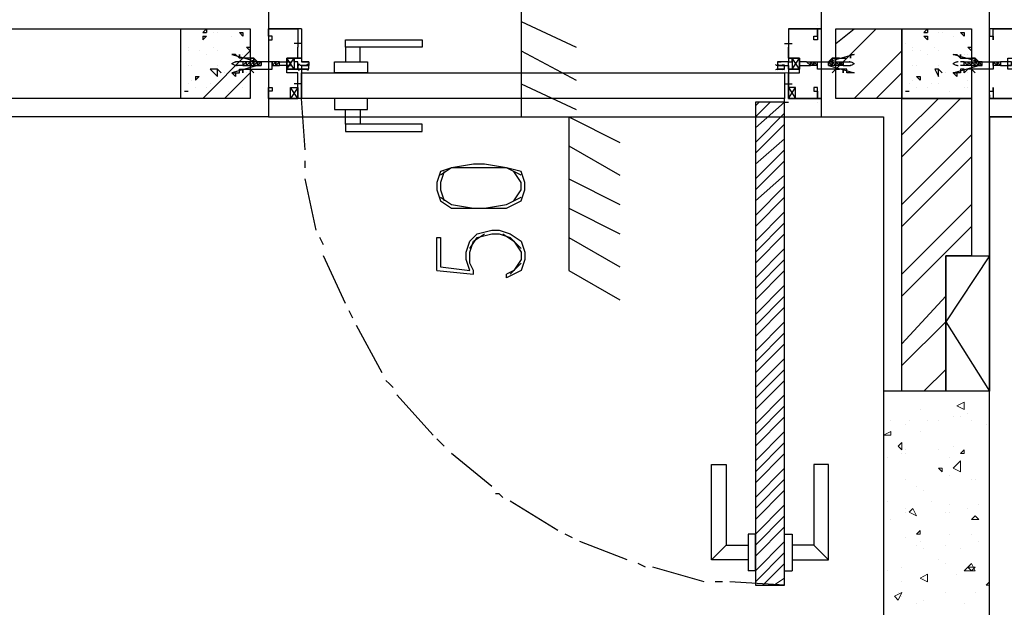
# Model space of a CAD drawing. Header units: millimetres. Extents: x 0 to 420, y 0 to 297.
# Tile 14 of 95: x 55.2 to 66.59, y 143.85 to 150.64. Entities that reach past the tile are written whole.
import ezdxf

# ---------------------------------------------------------------- set-up
doc = ezdxf.new("R2010")
doc.units = ezdxf.units.MM
doc.layers.add('LINE_000000', color=7, linetype='Continuous')

msp = doc.modelspace()

# ---------------------------------------------------------------- linework, layer by layer
at = {"layer": 'LINE_000000', "lineweight": 25}
for p, q in [((61.002, 151.342), (61.002, 149.521)), ((58.081, 150.58), (58.081, 150.58)), ((61.002, 150.622), (61.637, 150.326)), ((64.431, 150.58), (64.431, 150.58)), ((57.319, 150.495), (57.362, 150.537)), ((57.319, 150.495), (57.362, 150.495)), ((57.319, 150.453), (57.319, 150.41)), ((57.319, 150.453), (57.362, 150.453)), ((57.362, 150.453), (57.319, 150.41)), ((57.362, 150.537), (57.362, 150.495)), ((57.446, 150.495), (57.446, 150.495)), ((57.489, 150.495), (57.489, 150.495)), ((57.658, 150.453), (57.658, 150.453)), ((57.743, 150.495), (57.785, 150.453)), ((57.743, 150.495), (57.785, 150.495)), ((57.785, 150.495), (57.785, 150.453)), ((57.785, 150.453), (57.785, 150.453)), ((58.081, 150.537), (58.081, 150.537)), ((58.081, 150.537), (58.081, 150.537)), ((58.081, 150.537), (58.081, 150.537)), ((58.081, 150.537), (58.081, 150.537)), ((58.081, 150.495), (58.081, 150.495)), ((58.081, 150.495), (58.081, 150.495)), ((58.081, 150.495), (58.081, 150.495)), ((58.081, 150.495), (58.081, 150.495)), ((64.431, 150.537), (64.431, 150.537)), ((64.431, 150.537), (64.474, 150.537)), ((64.474, 150.537), (64.431, 150.537)), ((64.431, 150.495), (64.431, 150.495)), ((64.431, 150.495), (64.431, 150.495)), ((64.431, 150.495), (64.431, 150.495)), ((64.474, 150.495), (64.474, 150.495)), ((64.474, 150.495), (64.474, 150.495)), ((64.643, 150.368), (64.855, 150.537)), ((64.643, 150.072), (65.109, 150.537)), ((65.659, 150.495), (65.701, 150.537)), ((65.659, 150.495), (65.701, 150.495)), ((65.659, 150.453), (65.701, 150.41)), ((65.659, 150.453), (65.701, 150.453)), ((65.701, 150.537), (65.701, 150.495)), ((65.701, 150.453), (65.701, 150.41)), ((65.828, 150.495), (65.828, 150.495)), ((65.871, 150.495), (65.871, 150.495)), ((65.998, 150.453), (65.998, 150.453)), ((66.082, 150.495), (66.125, 150.453)), ((66.082, 150.495), (66.125, 150.495)), ((66.125, 150.495), (66.125, 150.453)), ((66.125, 150.453), (66.125, 150.453)), ((66.421, 150.495), (66.421, 150.495)), ((57.065, 150.368), (57.065, 150.368)), ((57.15, 150.326), (57.15, 150.326)), ((57.446, 150.326), (57.446, 150.326)), ((57.827, 150.326), (57.87, 150.283)), ((57.827, 150.326), (57.87, 150.326)), ((57.827, 150.326), (57.827, 150.326)), ((58.462, 150.368), (58.378, 150.368)), ((58.42, 150.368), (58.42, 150.368)), ((58.42, 150.368), (58.42, 150.368)), ((58.42, 150.326), (58.42, 150.326)), ((64.05, 150.368), (64.135, 150.368)), ((64.093, 150.368), (64.093, 150.368)), ((64.093, 150.368), (64.093, 150.368)), ((64.093, 150.326), (64.093, 150.326)), ((65.447, 150.368), (65.447, 150.368)), ((65.532, 150.326), (65.532, 150.326)), ((65.786, 150.326), (65.786, 150.326)), ((66.167, 150.326), (66.209, 150.283)), ((66.167, 150.326), (66.209, 150.326)), ((66.167, 150.326), (66.167, 150.326)), ((57.15, 150.283), (57.15, 150.283)), ((57.277, 150.283), (57.277, 150.283)), ((57.319, 149.733), (57.87, 150.283)), ((57.362, 150.241), (57.362, 150.241)), ((57.489, 150.283), (57.489, 150.283)), ((57.489, 150.283), (57.489, 150.283)), ((57.658, 150.241), (57.658, 150.241)), ((57.7, 150.241), (57.7, 150.241)), ((57.785, 150.241), (57.785, 150.241)), ((57.785, 150.241), (57.785, 150.241)), ((57.827, 150.241), (57.827, 150.241)), ((61.002, 150.283), (61.637, 149.945)), ((64.855, 149.733), (65.405, 150.283)), ((65.532, 150.283), (65.532, 150.283)), ((65.617, 150.283), (65.617, 150.283)), ((65.701, 150.241), (65.701, 150.241)), ((65.828, 150.283), (65.828, 150.283)), ((65.828, 150.283), (65.828, 150.283)), ((65.998, 150.241), (65.998, 150.241)), ((66.04, 150.241), (66.04, 150.241)), ((66.125, 150.241), (66.125, 150.241)), ((66.125, 150.241), (66.125, 150.241)), ((66.167, 150.241), (66.167, 150.241)), ((57.15, 150.114), (57.15, 150.114)), ((57.192, 150.114), (57.192, 150.114)), ((57.192, 150.114), (57.192, 150.114)), ((57.489, 150.114), (57.489, 150.114)), ((57.785, 150.156), (57.7, 150.156)), ((57.785, 150.114), (57.7, 150.114)), ((57.827, 150.156), (57.785, 150.156)), ((57.785, 150.156), (57.785, 150.156)), ((57.785, 150.114), (57.785, 150.114)), ((57.785, 150.114), (57.827, 150.114)), ((57.827, 150.114), (57.827, 150.156)), ((57.827, 150.156), (57.827, 150.156)), ((57.827, 150.156), (57.827, 150.156)), ((57.827, 150.114), (57.827, 150.156)), ((57.827, 150.156), (57.827, 150.156)), ((57.87, 150.156), (57.827, 150.156)), ((57.827, 150.114), (57.827, 150.114)), ((57.827, 150.114), (57.827, 150.114)), ((57.827, 150.114), (57.827, 150.114)), ((57.827, 150.114), (57.87, 150.114)), ((57.87, 150.156), (57.87, 150.156)), ((57.87, 150.156), (57.87, 150.156)), ((57.87, 150.114), (57.87, 150.114)), ((57.87, 150.114), (57.87, 150.114)), ((57.87, 150.114), (57.912, 150.114)), ((57.912, 150.156), (57.912, 150.156)), ((57.912, 150.156), (57.912, 150.156)), ((57.912, 150.156), (57.912, 150.156)), ((57.954, 150.156), (57.912, 150.156)), ((57.912, 150.114), (57.912, 150.114)), ((57.912, 150.114), (57.912, 150.114)), ((57.912, 150.114), (57.954, 150.114)), ((57.954, 150.156), (57.954, 150.156)), ((57.997, 150.156), (57.954, 150.156)), ((57.954, 150.156), (57.954, 150.156)), ((57.954, 150.114), (57.954, 150.114)), ((57.954, 150.114), (57.997, 150.114)), ((57.997, 150.156), (57.997, 150.156)), ((58.124, 150.156), (58.124, 150.156)), ((58.124, 150.114), (58.124, 150.156)), ((58.124, 150.156), (58.124, 150.156)), ((58.124, 150.156), (58.124, 150.156)), ((58.124, 150.114), (58.166, 150.156)), ((58.124, 150.156), (58.124, 150.156)), ((58.166, 150.156), (58.124, 150.156)), ((58.124, 150.114), (58.124, 150.114)), ((58.124, 150.114), (58.124, 150.114)), ((58.124, 150.114), (58.124, 150.114)), ((58.124, 150.114), (58.166, 150.114)), ((58.166, 150.156), (58.166, 150.156)), ((58.208, 150.156), (58.166, 150.156)), ((58.166, 150.114), (58.166, 150.114)), ((58.166, 150.114), (58.166, 150.114)), ((58.166, 150.114), (58.208, 150.114)), ((58.166, 150.114), (58.166, 150.114)), ((58.208, 150.156), (58.208, 150.156)), ((58.208, 150.114), (58.208, 150.156)), ((58.208, 150.156), (58.208, 150.156)), ((58.378, 150.072), (58.293, 150.199)), ((58.378, 150.072), (58.293, 150.199)), ((58.462, 150.114), (58.462, 150.114)), ((58.547, 150.114), (58.547, 150.114)), ((63.966, 150.114), (63.966, 150.114)), ((64.05, 150.114), (64.05, 150.114)), ((64.135, 150.072), (64.22, 150.199)), ((64.135, 150.072), (64.22, 150.199)), ((64.304, 150.156), (64.347, 150.156)), ((64.304, 150.156), (64.304, 150.156)), ((64.347, 150.114), (64.304, 150.156)), ((64.304, 150.156), (64.304, 150.156)), ((64.389, 150.114), (64.347, 150.156)), ((64.347, 150.156), (64.389, 150.156)), ((64.347, 150.156), (64.347, 150.156)), ((64.389, 150.114), (64.347, 150.114)), ((64.347, 150.114), (64.347, 150.114)), ((64.389, 150.156), (64.389, 150.156)), ((64.431, 150.114), (64.389, 150.156)), ((64.389, 150.156), (64.389, 150.156)), ((64.389, 150.156), (64.431, 150.156)), ((64.389, 150.156), (64.389, 150.156)), ((64.389, 150.156), (64.389, 150.156)), ((64.389, 150.114), (64.389, 150.114)), ((64.431, 150.114), (64.389, 150.114)), ((64.389, 150.114), (64.389, 150.114)), ((64.389, 150.114), (64.389, 150.114)), ((64.389, 150.114), (64.389, 150.114)), ((64.431, 150.156), (64.431, 150.156)), ((64.431, 150.156), (64.431, 150.156)), ((64.558, 150.156), (64.601, 150.156)), ((64.558, 150.156), (64.558, 150.156)), ((64.558, 150.156), (64.558, 150.156)), ((64.558, 150.114), (64.558, 150.114)), ((64.558, 150.114), (64.558, 150.114)), ((64.558, 150.114), (64.558, 150.114)), ((64.601, 150.114), (64.558, 150.114)), ((64.558, 150.114), (64.558, 150.114)), ((64.601, 150.156), (64.601, 150.156)), ((64.601, 150.114), (64.601, 150.156)), ((64.601, 150.156), (64.643, 150.156)), ((64.601, 150.156), (64.601, 150.156)), ((64.601, 150.156), (64.601, 150.156)), ((64.601, 150.114), (64.601, 150.114)), ((64.643, 150.114), (64.601, 150.114)), ((64.601, 150.114), (64.601, 150.114)), ((64.601, 150.114), (64.601, 150.114)), ((64.643, 150.156), (64.643, 150.156)), ((64.643, 150.156), (64.685, 150.156)), ((64.643, 150.156), (64.643, 150.156)), ((64.643, 150.156), (64.643, 150.156)), ((64.643, 150.114), (64.643, 150.114)), ((64.685, 150.114), (64.643, 150.114)), ((64.643, 150.114), (64.643, 150.114)), ((64.643, 150.114), (64.643, 150.114)), ((64.728, 150.114), (64.685, 150.156)), ((64.685, 150.156), (64.685, 150.156)), ((64.685, 150.156), (64.728, 150.156)), ((64.685, 150.156), (64.685, 150.156)), ((64.685, 150.156), (64.685, 150.156)), ((64.685, 150.114), (64.685, 150.114)), ((64.728, 150.114), (64.685, 150.114)), ((64.685, 150.114), (64.685, 150.114)), ((64.728, 150.156), (64.728, 150.156)), ((64.728, 150.156), (64.812, 150.156)), ((64.728, 150.114), (64.728, 150.114)), ((64.728, 150.114), (64.812, 150.114)), ((65.532, 150.114), (65.532, 150.114)), ((65.574, 150.114), (65.574, 150.114)), ((65.574, 150.114), (65.574, 150.114)), ((65.828, 150.114), (65.828, 150.114)), ((66.125, 150.156), (66.082, 150.156)), ((66.125, 150.114), (66.082, 150.114)), ((66.125, 150.156), (66.125, 150.156)), ((66.125, 150.156), (66.167, 150.156)), ((66.167, 150.114), (66.125, 150.114)), ((66.167, 150.156), (66.167, 150.114)), ((66.167, 150.156), (66.167, 150.156)), ((66.167, 150.156), (66.167, 150.156)), ((66.167, 150.156), (66.167, 150.156)), ((66.167, 150.156), (66.209, 150.156)), ((66.167, 150.114), (66.167, 150.114)), ((66.167, 150.114), (66.167, 150.114)), ((66.167, 150.114), (66.167, 150.114)), ((66.167, 150.114), (66.167, 150.114)), ((66.209, 150.114), (66.167, 150.114)), ((66.209, 150.156), (66.209, 150.156)), ((66.209, 150.156), (66.252, 150.156)), ((66.209, 150.114), (66.209, 150.114)), ((66.252, 150.156), (66.252, 150.156)), ((66.252, 150.114), (66.252, 150.114)), ((66.252, 150.114), (66.252, 150.114)), ((66.294, 150.114), (66.252, 150.114)), ((66.294, 150.156), (66.294, 150.156)), ((66.294, 150.156), (66.336, 150.156)), ((66.294, 150.114), (66.294, 150.114)), ((66.336, 150.114), (66.294, 150.114)), ((66.336, 150.156), (66.336, 150.156)), ((66.336, 150.156), (66.336, 150.156)), ((66.336, 150.114), (66.336, 150.114)), ((66.336, 150.114), (66.336, 150.114)), ((66.463, 150.156), (66.463, 150.156)), ((66.463, 150.156), (66.463, 150.114)), ((66.463, 150.156), (66.463, 150.156)), ((66.463, 150.156), (66.506, 150.156)), ((66.463, 150.114), (66.463, 150.114)), ((66.463, 150.114), (66.463, 150.114)), ((66.463, 150.114), (66.463, 150.114)), ((66.463, 150.114), (66.463, 150.114)), ((66.506, 150.114), (66.463, 150.114)), ((66.506, 150.156), (66.506, 150.156)), ((66.506, 150.114), (66.506, 150.114)), ((66.548, 150.114), (66.506, 150.114)), ((66.548, 150.156), (66.548, 150.156)), ((66.548, 150.114), (66.548, 150.114)), ((66.548, 150.114), (66.548, 150.114)), ((57.235, 149.987), (57.235, 149.945)), ((57.235, 149.987), (57.277, 149.987)), ((57.277, 149.987), (57.235, 149.945)), ((57.446, 150.072), (57.446, 150.072)), ((57.489, 150.072), (57.531, 150.029)), ((57.489, 150.072), (57.489, 150.072)), ((57.489, 150.072), (57.531, 150.029)), ((57.573, 150.029), (57.573, 150.029)), ((57.573, 149.733), (57.87, 150.029)), ((57.658, 150.029), (57.7, 149.987)), ((57.658, 150.029), (57.7, 150.029)), ((57.7, 150.029), (57.7, 149.987)), ((57.785, 150.029), (57.785, 150.029)), ((57.827, 150.029), (57.827, 150.029)), ((63.966, 150.029), (64.05, 150.029)), ((65.109, 149.733), (65.405, 150.029)), ((65.574, 149.987), (65.617, 149.945)), ((65.574, 149.987), (65.617, 149.987)), ((65.617, 149.987), (65.617, 149.945)), ((65.786, 150.072), (65.786, 150.072)), ((65.828, 150.072), (65.871, 150.029)), ((65.828, 150.072), (65.828, 150.072)), ((65.828, 150.072), (65.871, 150.029)), ((65.913, 150.029), (65.913, 150.029)), ((65.998, 150.029), (66.04, 149.987)), ((65.998, 150.029), (66.04, 150.029)), ((66.04, 150.029), (66.04, 149.987)), ((66.125, 150.029), (66.125, 150.029)), ((66.167, 150.029), (66.167, 150.029)), ((57.15, 149.902), (57.15, 149.902)), ((57.192, 149.945), (57.192, 149.945)), ((57.404, 149.902), (57.404, 149.902)), ((57.489, 149.902), (57.489, 149.902)), ((57.489, 149.902), (57.489, 149.902)), ((57.785, 149.945), (57.785, 149.945)), ((58.462, 149.902), (58.378, 149.902)), ((58.462, 149.902), (58.378, 149.902)), ((58.42, 149.86), (58.42, 149.945)), ((58.42, 149.86), (58.42, 149.945)), ((58.42, 149.902), (58.42, 149.902)), ((58.42, 149.902), (58.42, 149.902)), ((61.002, 149.902), (61.637, 149.606)), ((64.05, 149.902), (64.135, 149.902)), ((64.05, 149.902), (64.135, 149.902)), ((64.093, 149.86), (64.093, 149.945)), ((64.093, 149.86), (64.093, 149.945)), ((64.093, 149.902), (64.093, 149.902)), ((64.093, 149.902), (64.093, 149.902)), ((65.49, 149.902), (65.49, 149.902)), ((65.532, 149.945), (65.532, 149.945)), ((65.744, 149.902), (65.744, 149.902)), ((65.828, 149.902), (65.828, 149.902)), ((65.828, 149.902), (65.828, 149.902)), ((66.167, 149.945), (66.167, 149.945)), ((57.108, 149.818), (57.15, 149.818)), ((57.108, 149.818), (57.15, 149.818)), ((57.15, 149.818), (57.15, 149.818)), ((57.235, 149.86), (57.235, 149.86)), ((57.362, 149.86), (57.362, 149.86)), ((57.616, 149.818), (57.616, 149.818)), ((57.785, 149.86), (57.785, 149.86)), ((57.785, 149.86), (57.785, 149.86)), ((58.42, 149.733), (58.335, 149.86)), ((58.42, 149.86), (58.335, 149.733)), ((64.093, 149.733), (64.177, 149.86)), ((64.093, 149.86), (64.177, 149.733)), ((65.447, 149.818), (65.49, 149.818)), ((65.447, 149.818), (65.49, 149.818)), ((65.49, 149.818), (65.49, 149.818)), ((65.574, 149.86), (65.574, 149.86)), ((65.701, 149.86), (65.701, 149.86)), ((65.955, 149.818), (65.955, 149.818)), ((66.125, 149.86), (66.125, 149.86)), ((66.167, 149.86), (66.167, 149.86)), ((58.081, 149.733), (58.081, 149.733)), ((58.081, 149.691), (58.081, 149.691)), ((58.505, 149.14), (58.462, 149.733)), ((64.05, 149.648), (64.05, 149.733)), ((64.05, 149.691), (64.093, 149.691)), ((64.431, 149.733), (64.431, 149.733)), ((64.431, 149.691), (64.431, 149.691)), ((65.405, 149.31), (65.828, 149.733)), ((65.405, 149.056), (66.082, 149.733)), ((66.421, 149.733), (66.421, 149.733)), ((58.081, 149.521), (64.474, 149.521)), ((61.002, 149.521), (61.553, 149.521)), ((61.553, 149.521), (61.553, 147.743)), ((61.553, 149.521), (62.145, 149.225)), ((65.193, 149.521), (65.193, 146.346)), ((66.421, 149.521), (66.421, 146.346)), ((65.405, 148.505), (66.209, 149.31)), ((61.553, 149.183), (62.145, 148.844)), ((58.505, 148.929), (58.505, 149.013)), ((65.405, 148.251), (66.209, 149.056)), ((58.632, 148.209), (58.505, 148.802)), ((61.553, 148.802), (62.145, 148.505)), ((65.405, 147.701), (66.209, 148.505)), ((61.553, 148.463), (62.145, 148.167)), ((65.405, 147.447), (66.209, 148.251)), ((58.716, 148.04), (58.674, 148.124)), ((61.553, 148.124), (62.145, 147.786)), ((58.97, 147.362), (58.716, 147.913)), ((61.002, 147.828), (60.875, 147.701)), ((60.029, 147.743), (60.452, 147.701)), ((61.553, 147.743), (62.145, 147.405)), ((65.405, 146.897), (65.913, 147.447)), ((59.055, 147.193), (59.013, 147.278)), ((65.405, 146.643), (65.913, 147.151)), ((59.394, 146.558), (59.097, 147.108)), ((65.659, 146.346), (65.913, 146.6)), ((65.913, 146.346), (65.913, 146.346)), ((59.986, 145.838), (59.563, 146.304)), ((60.664, 145.246), (60.198, 145.627)), ((61.426, 144.738), (60.875, 145.076)), ((61.595, 144.653), (61.51, 144.695)), ((62.23, 144.399), (61.68, 144.611)), ((63.204, 144.399), (63.373, 144.568)), ((64.558, 144.399), (64.389, 144.568)), ((62.442, 144.314), (62.357, 144.357)), ((63.119, 144.145), (62.526, 144.314)), ((63.712, 144.272), (63.627, 144.272)), ((64.05, 144.272), (64.135, 144.272)), ((63.331, 144.145), (63.246, 144.145)), ((64.05, 144.103), (63.415, 144.145))]:
    msp.add_line(p, q, dxfattribs=at)
at = {"layer": 'LINE_000000', "lineweight": 0}
for p, q in [((58.081, 150.114), (58.081, 150.114)), ((64.474, 150.114), (64.474, 150.114)), ((66.421, 150.114), (66.421, 150.114)), ((63.712, 149.394), (64.05, 149.691)), ((63.712, 149.521), (63.881, 149.691)), ((63.712, 149.648), (63.754, 149.691)), ((63.712, 149.225), (64.05, 149.564)), ((63.712, 149.098), (64.05, 149.437)), ((63.712, 148.971), (64.05, 149.267)), ((63.712, 148.802), (64.05, 149.14)), ((63.712, 148.675), (64.05, 149.013)), ((63.712, 148.548), (64.05, 148.844)), ((63.712, 148.378), (64.05, 148.717)), ((63.712, 148.251), (64.05, 148.59)), ((63.712, 148.082), (64.05, 148.421)), ((63.712, 147.955), (64.05, 148.294)), ((63.712, 147.828), (64.05, 148.167)), ((63.712, 147.659), (64.05, 147.997)), ((63.712, 147.532), (64.05, 147.87)), ((63.712, 147.405), (64.05, 147.743)), ((63.712, 147.235), (64.05, 147.574)), ((63.712, 147.108), (64.05, 147.447)), ((63.712, 146.981), (64.05, 147.32)), ((63.712, 146.812), (64.05, 147.151)), ((63.712, 146.685), (64.05, 147.024)), ((63.712, 146.558), (64.05, 146.897)), ((63.712, 146.389), (64.05, 146.727)), ((63.712, 146.262), (64.05, 146.6)), ((63.712, 146.135), (64.05, 146.473)), ((65.49, 146.346), (65.49, 146.346)), ((63.712, 145.965), (64.05, 146.304)), ((66.04, 146.177), (66.125, 146.219)), ((66.125, 146.135), (66.125, 146.219)), ((63.712, 145.838), (64.05, 146.177)), ((65.617, 146.135), (65.617, 146.135)), ((66.04, 146.177), (66.125, 146.135)), ((63.712, 145.711), (64.05, 146.05)), ((65.278, 146.008), (65.278, 146.008)), ((65.49, 146.008), (65.49, 146.008)), ((65.701, 146.008), (65.701, 146.008)), ((65.828, 146.008), (65.828, 146.008)), ((65.998, 146.05), (65.998, 146.05)), ((66.082, 146.05), (66.082, 146.05)), ((66.167, 146.092), (66.167, 146.092)), ((66.209, 146.008), (66.209, 146.008)), ((63.712, 145.542), (64.05, 145.881)), ((65.193, 145.838), (65.278, 145.881)), ((65.278, 145.838), (65.278, 145.881)), ((65.447, 145.965), (65.447, 145.965)), ((65.617, 145.881), (65.617, 145.881)), ((66.379, 145.965), (66.379, 145.965)), ((65.193, 145.838), (65.278, 145.838)), ((63.712, 145.415), (64.05, 145.754)), ((65.363, 145.711), (65.405, 145.754)), ((65.363, 145.711), (65.405, 145.669)), ((65.405, 145.669), (65.405, 145.754)), ((65.447, 145.669), (65.447, 145.669)), ((65.828, 145.669), (65.828, 145.669)), ((65.828, 145.669), (65.828, 145.669)), ((65.998, 145.711), (65.998, 145.711)), ((66.082, 145.627), (66.125, 145.669)), ((66.125, 145.627), (66.125, 145.669)), ((63.712, 145.288), (64.05, 145.627)), ((65.236, 145.584), (65.236, 145.584)), ((65.405, 145.627), (65.405, 145.627)), ((65.447, 145.627), (65.447, 145.627)), ((65.955, 145.584), (65.955, 145.584)), ((65.998, 145.457), (66.082, 145.542)), ((66.082, 145.627), (66.125, 145.627)), ((63.712, 145.119), (64.05, 145.457)), ((65.828, 145.457), (65.871, 145.457)), ((65.828, 145.457), (65.871, 145.415)), ((65.871, 145.415), (65.871, 145.457)), ((63.712, 144.992), (64.05, 145.33)), ((65.447, 145.33), (65.447, 145.33)), ((65.955, 145.373), (65.955, 145.373)), ((66.209, 145.33), (66.209, 145.33)), ((66.252, 145.33), (66.252, 145.33)), ((63.712, 144.865), (64.05, 145.203)), ((65.574, 145.246), (65.574, 145.246)), ((65.659, 145.203), (65.659, 145.203)), ((63.712, 144.695), (64.05, 145.034)), ((65.236, 145.076), (65.236, 145.076)), ((65.447, 144.992), (65.447, 144.992)), ((65.49, 144.949), (65.532, 144.992)), ((65.574, 144.907), (65.532, 144.992)), ((65.744, 145.076), (65.744, 145.076)), ((65.955, 145.034), (65.955, 145.034)), ((66.167, 144.992), (66.167, 144.992)), ((66.294, 145.034), (66.294, 145.034)), ((63.712, 144.568), (64.05, 144.907)), ((65.278, 144.865), (65.278, 144.865)), ((65.447, 144.949), (65.447, 144.949)), ((65.49, 144.949), (65.574, 144.907)), ((65.913, 144.949), (65.913, 144.949)), ((65.955, 144.949), (65.955, 144.949)), ((66.209, 144.865), (66.252, 144.907)), ((66.209, 144.865), (66.294, 144.865)), ((66.294, 144.865), (66.252, 144.907)), ((63.712, 144.441), (64.05, 144.78)), ((65.574, 144.695), (65.617, 144.738)), ((65.617, 144.695), (65.617, 144.738)), ((65.447, 144.653), (65.447, 144.653)), ((65.574, 144.695), (65.617, 144.695)), ((65.955, 144.695), (65.955, 144.695)), ((66.209, 144.695), (66.209, 144.695)), ((63.712, 144.272), (64.05, 144.611)), ((65.574, 144.568), (65.574, 144.568)), ((65.617, 144.611), (65.617, 144.611)), ((65.659, 144.526), (65.659, 144.526)), ((65.913, 144.568), (65.913, 144.568)), ((66.082, 144.526), (66.082, 144.526)), ((66.294, 144.611), (66.294, 144.611)), ((63.712, 144.145), (64.05, 144.484)), ((65.828, 144.399), (65.828, 144.399)), ((63.796, 144.103), (64.05, 144.357)), ((65.405, 144.314), (65.405, 144.314)), ((65.913, 144.357), (65.913, 144.357)), ((66.125, 144.272), (66.209, 144.357)), ((66.167, 144.314), (66.252, 144.314)), ((66.167, 144.314), (66.209, 144.272)), ((66.252, 144.272), (66.209, 144.357)), ((66.209, 144.272), (66.252, 144.314)), ((63.923, 144.103), (64.05, 144.187)), ((65.236, 144.272), (65.236, 144.272)), ((65.617, 144.187), (65.701, 144.23)), ((65.617, 144.187), (65.701, 144.145)), ((65.659, 144.187), (65.659, 144.187)), ((65.701, 144.145), (65.701, 144.23)), ((66.04, 144.23), (66.04, 144.23)), ((66.125, 144.272), (66.252, 144.272)), ((65.405, 144.145), (65.405, 144.145)), ((66.379, 144.103), (66.421, 144.145)), ((66.379, 144.103), (66.421, 144.103)), ((65.32, 143.976), (65.405, 144.018)), ((65.32, 143.976), (65.363, 143.933)), ((65.363, 143.933), (65.405, 144.018)), ((65.363, 144.018), (65.363, 144.018)), ((65.405, 143.976), (65.405, 143.976)), ((65.913, 144.018), (65.913, 144.018)), ((65.913, 144.018), (65.913, 144.018)), ((66.252, 144.018), (66.252, 144.018)), ((65.574, 143.891), (65.574, 143.891)), ((65.659, 143.933), (65.659, 143.933)), ((66.125, 143.891), (66.125, 143.891))]:
    msp.add_line(p, q, dxfattribs=at)
at = {"layer": 'LINE_000000', "lineweight": 13}
msp.add_line((64.05, 149.691), (64.05, 149.691), dxfattribs=at)
at = {"layer": 'LINE_000000', "lineweight": 25}
for points in [[(50.038, 150.749), (58.081, 150.749), (58.081, 149.521), (50.038, 149.521), (50.038, 136.652)], [(66.421, 150.749), (64.474, 150.749), (64.474, 149.521), (65.193, 149.521)], [(58.462, 150.537), (58.462, 150.199), (58.42, 150.199), (58.293, 150.199), (58.293, 150.114), (58.293, 150.072), (58.42, 150.072), (58.462, 150.072), (58.462, 149.733), (58.081, 149.733), (58.081, 149.818), (58.081, 149.86), (58.124, 149.86), (58.124, 149.818), (58.081, 149.818), (58.081, 149.733), (58.42, 149.733), (58.42, 149.902)], [(58.462, 150.537), (58.081, 150.537), (58.081, 150.453), (58.081, 150.41), (58.124, 150.41), (58.124, 150.453), (58.081, 150.453), (58.081, 150.537), (58.42, 150.537), (58.42, 150.368), (58.42, 150.326)], [(64.093, 150.537), (64.093, 150.199), (64.22, 150.199), (64.22, 150.114), (64.22, 150.072), (64.093, 150.072), (64.093, 149.733), (64.431, 149.733), (64.431, 149.818), (64.431, 149.86), (64.389, 149.86), (64.389, 149.818), (64.431, 149.818), (64.431, 149.733), (64.093, 149.733), (64.093, 149.902)], [(64.093, 150.537), (64.431, 150.537), (64.431, 150.453), (64.431, 150.41), (64.389, 150.41), (64.389, 150.453), (64.431, 150.453), (64.431, 150.537), (64.093, 150.537), (64.093, 150.368), (64.093, 150.326)], [(66.802, 149.733), (66.421, 149.733), (66.802, 149.733), (66.802, 150.072), (66.76, 150.072), (66.633, 150.072), (66.633, 150.114), (66.633, 150.199), (66.76, 150.199), (66.802, 150.199), (66.802, 150.537), (66.421, 150.537), (66.421, 150.453), (66.463, 150.453), (66.463, 150.41), (66.463, 150.453), (66.463, 150.537), (66.76, 150.537), (66.76, 150.368)], [(58.42, 149.945), (58.42, 150.029), (58.293, 150.029), (58.293, 150.199), (58.42, 150.199), (58.42, 150.326)], [(64.093, 149.945), (64.093, 150.029), (64.22, 150.029), (64.22, 150.199), (64.093, 150.199), (64.093, 150.326)], [(57.717, 150.156), (57.709, 150.156), (57.7, 150.154), (57.692, 150.152), (57.684, 150.149), (57.676, 150.146), (57.668, 150.142), (57.661, 150.137), (57.654, 150.132)], [(57.654, 150.138), (57.661, 150.133), (57.668, 150.128), (57.676, 150.124), (57.684, 150.121), (57.692, 150.118), (57.7, 150.116), (57.709, 150.115), (57.717, 150.114)], [(57.785, 150.156), (57.785, 150.114), (57.827, 150.156)], [(57.87, 150.114), (57.87, 150.156), (57.827, 150.114), (57.87, 150.156)], [(57.912, 150.114), (57.912, 150.156), (57.87, 150.156)], [(57.87, 150.156), (57.87, 150.114), (57.912, 150.156)], [(57.912, 150.156), (57.912, 150.114), (57.954, 150.156)], [(57.997, 150.156), (57.954, 150.114), (57.997, 150.114)], [(58.124, 150.156), (58.124, 150.114), (58.166, 150.156)], [(58.166, 150.114), (58.166, 150.156), (58.166, 150.114), (58.208, 150.156)], [(58.208, 150.156), (58.293, 150.156), (58.335, 150.156), (58.335, 150.114), (58.293, 150.114), (58.335, 150.114), (58.293, 150.114), (58.208, 150.114)], [(58.293, 150.072), (58.293, 150.199), (58.378, 150.199), (58.378, 150.072), (58.293, 150.072), (58.378, 150.199)], [(58.293, 150.072), (58.293, 150.199), (58.378, 150.199), (58.378, 150.072), (58.293, 150.072), (58.378, 150.199)], [(58.432, 150.131), (58.427, 150.122), (58.423, 150.112), (58.421, 150.103), (58.42, 150.093), (58.421, 150.083), (58.423, 150.073), (58.427, 150.064), (58.432, 150.055)], [(58.439, 150.124), (58.45, 150.119), (58.461, 150.116), (58.472, 150.115), (58.484, 150.114), (58.495, 150.115), (58.506, 150.116), (58.517, 150.119), (58.528, 150.124)], [(58.535, 150.055), (58.54, 150.064), (58.544, 150.073), (58.546, 150.083), (58.547, 150.093), (58.546, 150.103), (58.544, 150.112), (58.54, 150.122), (58.535, 150.131)], [(63.943, 150.124), (63.953, 150.119), (63.964, 150.116), (63.976, 150.115), (63.987, 150.114), (63.998, 150.115), (64.009, 150.116), (64.02, 150.119), (64.031, 150.124)], [(63.974, 150.124), (63.97, 150.116), (63.968, 150.109), (63.966, 150.101), (63.966, 150.093), (63.966, 150.085), (63.968, 150.077), (63.97, 150.069), (63.974, 150.062)], [(64.042, 150.062), (64.046, 150.069), (64.048, 150.077), (64.05, 150.085), (64.05, 150.093), (64.05, 150.101), (64.048, 150.109), (64.046, 150.116), (64.042, 150.124)], [(64.22, 150.072), (64.22, 150.199), (64.135, 150.199), (64.135, 150.072), (64.22, 150.072), (64.135, 150.199)], [(64.22, 150.072), (64.22, 150.199), (64.135, 150.199), (64.135, 150.072), (64.22, 150.072), (64.135, 150.199)], [(64.304, 150.156), (64.22, 150.156), (64.22, 150.114), (64.347, 150.114)], [(64.347, 150.114), (64.347, 150.156), (64.347, 150.114), (64.304, 150.156)], [(64.601, 150.156), (64.601, 150.114), (64.558, 150.156)], [(64.558, 150.156), (64.558, 150.114), (64.558, 150.156), (64.601, 150.114)], [(64.643, 150.156), (64.643, 150.114), (64.601, 150.156)], [(64.643, 150.114), (64.643, 150.156), (64.685, 150.114), (64.685, 150.156), (64.685, 150.114)], [(64.728, 150.156), (64.728, 150.114), (64.685, 150.156)], [(64.858, 150.132), (64.851, 150.137), (64.844, 150.142), (64.837, 150.146), (64.829, 150.149), (64.821, 150.152), (64.813, 150.154), (64.804, 150.156), (64.796, 150.156)], [(64.796, 150.114), (64.804, 150.115), (64.813, 150.116), (64.821, 150.118), (64.829, 150.121), (64.837, 150.124), (64.844, 150.128), (64.851, 150.133), (64.858, 150.138)], [(66.057, 150.156), (66.048, 150.156), (66.04, 150.154), (66.032, 150.152), (66.023, 150.149), (66.016, 150.146), (66.008, 150.142), (66.001, 150.137), (65.994, 150.132)], [(65.994, 150.138), (66.001, 150.133), (66.008, 150.128), (66.016, 150.124), (66.023, 150.121), (66.032, 150.118), (66.04, 150.116), (66.048, 150.115), (66.057, 150.114)], [(66.125, 150.114), (66.125, 150.156), (66.167, 150.114)], [(66.209, 150.114), (66.209, 150.156), (66.209, 150.114), (66.167, 150.156), (66.167, 150.114)], [(66.209, 150.114), (66.252, 150.114), (66.209, 150.156), (66.252, 150.114)], [(66.252, 150.114), (66.252, 150.156), (66.294, 150.114)], [(66.252, 150.114), (66.252, 150.156), (66.294, 150.156)], [(66.294, 150.156), (66.294, 150.114), (66.294, 150.156), (66.336, 150.114)], [(66.463, 150.114), (66.463, 150.156), (66.506, 150.114)], [(66.506, 150.156), (66.548, 150.156), (66.548, 150.114)], [(66.548, 150.114), (66.633, 150.114), (66.675, 150.114), (66.633, 150.114), (66.675, 150.114), (66.675, 150.156), (66.633, 150.156), (66.548, 150.156)], [(58.528, 150.062), (58.517, 150.066), (58.506, 150.069), (58.495, 150.071), (58.484, 150.072), (58.472, 150.071), (58.461, 150.069), (58.45, 150.066), (58.439, 150.062)], [(64.031, 150.062), (64.02, 150.066), (64.009, 150.069), (63.998, 150.071), (63.987, 150.072), (63.976, 150.071), (63.964, 150.069), (63.953, 150.066), (63.943, 150.062)], [(66.421, 149.775), (66.421, 149.733), (66.421, 149.775), (66.421, 149.733), (66.421, 149.818), (66.463, 149.818), (66.463, 149.86), (66.463, 149.818), (66.463, 149.733), (66.76, 149.733), (66.76, 149.902)], [(61.002, 148.844), (60.833, 148.929), (60.579, 148.929), (60.452, 148.929), (60.198, 148.929), (60.071, 148.844)], [(60.113, 148.886), (60.071, 148.759), (60.071, 148.675), (60.113, 148.548)], [(60.918, 148.548), (61.002, 148.675), (61.002, 148.759), (60.918, 148.886)], [(60.071, 148.59), (60.198, 148.505), (60.452, 148.463), (60.579, 148.463), (60.833, 148.505), (61.002, 148.59)], [(60.029, 147.743), (60.029, 148.124), (60.071, 148.124), (60.071, 147.786), (60.41, 147.743), (60.367, 147.87), (60.367, 147.955), (60.41, 148.082), (60.494, 148.167), (60.664, 148.209), (60.748, 148.209), (60.875, 148.167), (61.002, 148.082), (61.045, 147.955), (61.045, 147.87), (61.002, 147.743), (60.918, 147.701), (60.833, 147.659), (60.833, 147.701)], [(60.452, 147.701), (60.452, 147.743), (60.41, 147.828), (60.41, 147.955), (60.452, 148.082), (60.579, 148.167)], [(60.41, 147.997), (60.494, 148.124), (60.664, 148.167), (60.748, 148.167), (60.875, 148.124), (61.002, 147.997)], [(60.791, 148.167), (60.918, 148.082), (61.002, 147.955), (61.002, 147.87), (60.918, 147.743), (60.833, 147.701)], [(66.421, 147.913), (66.421, 146.346), (65.913, 146.346), (65.913, 147.913), (66.421, 147.913), (65.913, 147.151), (66.421, 146.346)], [(59.521, 146.389), (59.478, 146.431), (59.436, 146.473)], [(60.113, 145.711), (60.071, 145.754), (60.029, 145.796)], [(63.627, 144.399), (63.204, 144.399), (63.204, 145.5), (63.373, 145.5), (63.373, 144.568), (63.627, 144.568)], [(64.135, 144.399), (64.558, 144.399), (64.558, 145.5), (64.389, 145.5), (64.389, 144.568), (64.135, 144.568)], [(60.791, 145.119), (60.748, 145.161), (60.706, 145.161)], [(63.712, 144.272), (63.712, 144.695), (63.627, 144.695), (63.627, 144.272)], [(64.05, 144.272), (64.05, 144.695), (64.135, 144.695), (64.135, 144.272)]]:
    msp.add_lwpolyline(points, dxfattribs=at)
for points in [[(66.421, 149.521), (66.421, 150.749), (79.46, 150.749), (79.46, 149.521), (66.421, 149.521)], [(49.826, 149.733), (49.826, 146.346), (49.022, 146.346), (49.022, 149.733), (49.826, 149.733), (49.826, 150.537), (57.87, 150.537), (57.87, 149.733), (49.826, 149.733)], [(57.87, 149.733), (57.065, 149.733), (57.065, 150.537), (57.87, 150.537), (57.87, 149.733)], [(64.474, 150.537), (64.431, 150.537), (64.474, 150.537)], [(64.643, 149.733), (64.643, 150.537), (65.405, 150.537), (65.405, 149.733), (64.643, 149.733)], [(66.209, 149.733), (65.405, 149.733), (65.405, 150.537), (66.209, 150.537), (66.209, 149.733)], [(66.421, 150.495), (66.421, 150.537), (66.421, 150.495), (66.421, 150.537), (66.421, 150.495)], [(58.97, 150.41), (59.859, 150.41), (59.859, 150.326), (58.97, 150.326), (58.97, 150.41)], [(58.97, 150.156), (59.14, 150.156), (59.14, 150.326), (58.97, 150.326), (58.97, 150.156)], [(57.997, 150.114), (57.954, 150.114), (57.658, 150.029), (57.7, 150.029), (57.743, 150.029), (57.743, 150.072), (57.785, 150.072), (57.785, 150.029), (57.785, 150.072), (57.827, 150.072), (57.87, 150.072), (57.912, 150.072), (57.954, 150.072), (58.124, 150.072), (58.124, 150.156), (57.954, 150.156), (57.912, 150.199), (57.912, 150.156), (57.912, 150.199), (57.87, 150.199), (57.827, 150.199), (57.785, 150.199), (57.743, 150.199), (57.743, 150.241), (57.743, 150.199), (57.7, 150.241), (57.658, 150.241), (57.954, 150.156), (57.997, 150.156), (57.997, 150.114)], [(64.558, 150.114), (64.855, 150.029), (64.812, 150.029), (64.77, 150.029), (64.77, 150.072), (64.728, 150.072), (64.728, 150.029), (64.728, 150.072), (64.685, 150.072), (64.643, 150.072), (64.685, 150.072), (64.643, 150.072), (64.601, 150.072), (64.558, 150.072), (64.431, 150.072), (64.431, 150.156), (64.558, 150.156), (64.601, 150.199), (64.601, 150.156), (64.601, 150.199), (64.643, 150.199), (64.685, 150.199), (64.643, 150.199), (64.685, 150.199), (64.728, 150.199), (64.77, 150.199), (64.812, 150.241), (64.812, 150.199), (64.812, 150.241), (64.855, 150.241), (64.558, 150.156), (64.558, 150.114)], [(66.336, 150.156), (66.294, 150.156), (65.998, 150.241), (66.04, 150.241), (66.082, 150.199), (66.082, 150.241), (66.082, 150.199), (66.125, 150.199), (66.167, 150.199), (66.209, 150.199), (66.252, 150.199), (66.252, 150.156), (66.252, 150.199), (66.294, 150.156), (66.463, 150.156), (66.463, 150.072), (66.294, 150.072), (66.252, 150.072), (66.209, 150.072), (66.167, 150.072), (66.125, 150.029), (66.125, 150.072), (66.082, 150.072), (66.082, 150.029), (66.04, 150.029), (65.998, 150.029), (66.294, 150.114), (66.336, 150.114), (66.336, 150.156)], [(57.87, 150.199), (57.912, 150.199), (57.87, 150.199)], [(57.954, 150.156), (57.954, 150.114), (57.954, 150.156)], [(58.462, 150.114), (58.462, 150.072), (58.42, 150.072), (58.378, 150.072), (58.42, 150.072), (58.42, 150.156), (58.378, 150.156), (58.378, 150.199), (58.42, 150.199), (58.462, 150.199), (58.462, 150.156), (58.505, 150.156), (58.462, 150.156), (58.547, 150.156), (58.505, 150.156), (58.547, 150.156), (58.547, 150.114), (58.505, 150.114), (58.547, 150.114), (58.462, 150.114), (58.505, 150.114), (58.462, 150.114)], [(58.462, 150.114), (58.462, 150.072), (58.42, 150.072), (58.378, 150.072), (58.42, 150.072), (58.42, 150.156), (58.378, 150.156), (58.378, 150.199), (58.42, 150.199), (58.462, 150.199), (58.462, 150.156), (58.505, 150.156), (58.462, 150.156), (58.547, 150.156), (58.505, 150.156), (58.547, 150.156), (58.547, 150.114), (58.505, 150.114), (58.547, 150.114), (58.462, 150.114), (58.505, 150.114), (58.462, 150.114)], [(58.843, 150.156), (59.224, 150.156), (59.224, 150.029), (58.843, 150.029), (58.843, 150.156)], [(64.093, 150.114), (64.093, 150.072), (64.135, 150.072), (64.093, 150.072), (64.093, 150.156), (64.135, 150.156), (64.135, 150.199), (64.093, 150.199), (64.093, 150.156), (64.05, 150.156), (63.966, 150.156), (64.008, 150.156), (63.966, 150.156), (63.966, 150.114), (64.008, 150.114), (63.966, 150.114), (64.05, 150.114), (64.093, 150.114)], [(64.093, 150.114), (64.093, 150.072), (64.135, 150.072), (64.093, 150.072), (64.093, 150.156), (64.135, 150.156), (64.135, 150.199), (64.093, 150.199), (64.093, 150.156), (64.05, 150.156), (63.966, 150.156), (64.008, 150.156), (63.966, 150.156), (63.966, 150.114), (64.008, 150.114), (63.966, 150.114), (64.05, 150.114), (64.093, 150.114)], [(64.389, 150.156), (64.389, 150.114), (64.389, 150.156)], [(64.643, 150.199), (64.601, 150.199), (64.643, 150.199)], [(66.209, 150.199), (66.252, 150.199), (66.209, 150.199)], [(66.548, 150.114), (66.506, 150.156), (66.548, 150.114)], [(66.506, 150.114), (66.506, 150.156), (66.506, 150.114)], [(57.404, 150.072), (57.489, 149.987), (57.489, 150.072), (57.404, 150.072)], [(57.87, 150.072), (57.912, 150.029), (57.87, 150.072)], [(58.462, 150.072), (58.547, 150.072), (58.462, 150.072)], [(64.05, 149.733), (58.462, 149.733), (58.462, 150.029), (64.05, 150.029), (64.05, 149.733)], [(63.966, 150.072), (64.05, 150.072), (63.966, 150.072)], [(64.643, 150.072), (64.601, 150.029), (64.643, 150.072)], [(65.786, 150.072), (65.828, 149.987), (65.828, 150.072), (65.786, 150.072)], [(66.209, 150.072), (66.252, 150.029), (66.209, 150.072)], [(58.42, 149.86), (58.42, 149.733), (58.335, 149.733), (58.335, 149.86), (58.42, 149.86)], [(64.093, 149.86), (64.093, 149.733), (64.177, 149.733), (64.177, 149.86), (64.093, 149.86)], [(58.843, 149.606), (59.224, 149.606), (59.224, 149.733), (58.843, 149.733), (58.843, 149.606)], [(63.712, 149.691), (63.712, 144.103), (64.05, 144.103), (64.05, 149.691), (63.712, 149.691)], [(64.474, 149.733), (64.431, 149.733), (64.474, 149.733)], [(64.431, 149.733), (64.474, 149.733), (64.431, 149.733)], [(66.209, 149.733), (66.209, 147.913), (65.913, 147.913), (65.913, 146.346), (65.405, 146.346), (65.405, 149.733), (66.209, 149.733)], [(58.97, 149.606), (59.14, 149.606), (59.14, 149.437), (58.97, 149.437), (58.97, 149.606)], [(66.421, 141.563), (66.421, 149.521), (87.037, 149.521), (87.037, 141.563), (66.421, 141.563)], [(58.97, 149.352), (59.859, 149.352), (59.859, 149.437), (58.97, 149.437), (58.97, 149.352)], [(60.029, 148.675), (60.071, 148.548), (60.198, 148.463), (60.452, 148.463), (60.579, 148.463), (60.833, 148.463), (61.002, 148.548), (61.045, 148.675), (61.045, 148.759), (61.002, 148.886), (60.833, 148.929), (60.579, 148.971), (60.452, 148.971), (60.198, 148.929), (60.071, 148.886), (60.029, 148.759), (60.029, 148.675)], [(65.193, 141.563), (66.421, 141.563), (66.421, 146.346), (65.193, 146.346), (65.193, 141.563)]]:
    msp.add_lwpolyline(points, close=True, dxfattribs=at)
at = {"layer": 'LINE_000000', "lineweight": 13}
msp.add_lwpolyline([(64.05, 149.733), (64.05, 150.029), (64.093, 150.029), (64.093, 149.733)], dxfattribs=at)
for points in [[(64.05, 149.691), (63.754, 149.691), (64.05, 149.691)], [(87.037, 141.563), (87.037, 149.521), (66.421, 149.521), (66.421, 141.563), (87.037, 141.563)]]:
    msp.add_lwpolyline(points, close=True, dxfattribs=at)
at = {"layer": 'LINE_000000', "lineweight": 0}
msp.add_lwpolyline([(66.082, 145.542), (66.082, 145.415), (65.998, 145.457)], dxfattribs=at)

doc.saveas('drawing.dxf')
